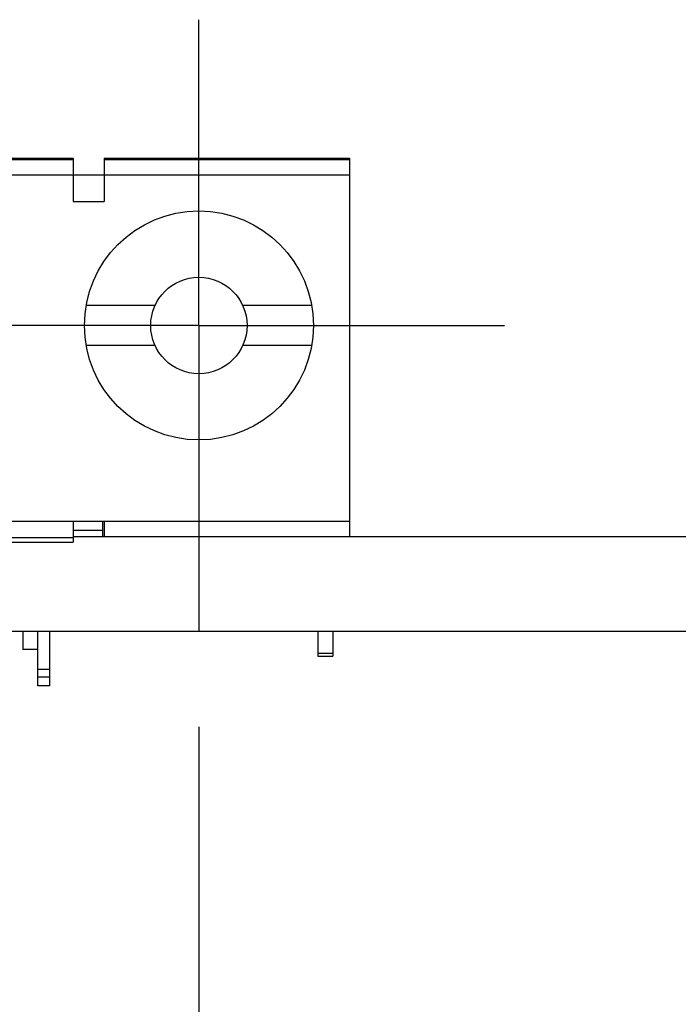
# Model space of a CAD drawing. Header units: inches. Extents: x 0 to 22, y 0 to 17.
# Tile 107 of 217: x 10.163 to 10.594, y 5.107 to 5.751. Entities that reach past the tile are written whole.
import ezdxf

# ---------------------------------------------------------------- set-up
doc = ezdxf.new("R2010")
doc.units = ezdxf.units.IN
doc.header["$LTSCALE"] = 1.21
doc.header["$MEASUREMENT"] = 0
doc.linetypes.add('CENTER', pattern=[0.6, 0.375, -0.075, 0.075, -0.075])
doc.layers.get('0').update_dxf_attribs({"linetype": 'CONTINUOUS'})
doc.layers.add('02___PRT_ALL_AXES', color=7, linetype='CONTINUOUS')
doc.layers.add('DIMENSIONS', color=7, linetype='CONTINUOUS')
doc.styles.get("Standard").update_dxf_attribs({"font": 'txt', "width": 0.8})
doc.dimstyles.new('DIMSTYLE_1', dxfattribs={"dimtxt": 0.125, "dimasz": 0.18, "dimexe": 0.18, "dimexo": 0.0625, "dimgap": 0.09, "dimtad": 0, "dimtih": 1, "dimtoh": 1, "dimdec": 3, "dimzin": 4, "dimdsep": 46, "dimtxsty": 'STANDARD', "dimblk": '_FILLED', "dimblk1": '_FILLED', "dimblk2": '_FILLED', "dimcen": 0.09, "dimadec": 0, "dimazin": 0, "dimtp": 0.001, "dimtm": 0.001, "dimtfac": 1, "dimtdec": 3, "dimtofl": 0, "dimtmove": 0, "dimatfit": 3, "dimldrblk": '_FILLED', "dimfxl": 1, "dimtolj": 1, "dimtzin": 4, "dimarcsym": 0})

# ---------------------------------------------------------------- blocks, each defined once
blk = doc.blocks.new('*D21')
at = {"layer": 'DIMENSIONS', "color": 2, "linetype": 'CONTINUOUS'}
blk.add_line((10.28062, 5.28875), (10.28062, 4.60375), dxfattribs=at)
at = {"layer": 'DIMENSIONS', "color": 2, "linetype": 'CONTINUOUS', "insert": (10.21812, 4.54125), "char_height": 0.125, "width": 1.425, "attachment_point": 3, "rotation": 90, "line_spacing_factor": 0.9}
blk.add_mtext('4.597{\\Ftxt.shx;\\W1.000000;\\H0.125000; }[116.76]', dxfattribs=at)
blk = doc.blocks.new('_FILLED')
at = {"color": 0, "linetype": 'BYBLOCK'}
blk.add_solid([(0, 0), (-1, 0.1736), (-1, -0.1736)], dxfattribs=at)
blk = doc.blocks.new('*D22')
at = {"layer": 'DIMENSIONS', "color": 2, "linetype": 'CONTINUOUS'}
blk.add_line((13.6838, 5.28875), (13.6838, 4.60375), dxfattribs=at)
at = {"layer": 'DIMENSIONS', "color": 2, "linetype": 'CONTINUOUS', "insert": (13.6213, 4.54125), "char_height": 0.125, "width": 1.325, "attachment_point": 3, "rotation": 90, "line_spacing_factor": 0.9}
blk.add_mtext('8.000{\\Ftxt.shx;\\W1.000000;\\H0.125000; }[203.2]', dxfattribs=at)

msp = doc.modelspace()

# ---------------------------------------------------------------- linework, layer by layer
at = {"color": 7, "linetype": 'CONTINUOUS'}
for p, q in [((10.0846, 5.66044), (10.19854, 5.66044)), ((10.0846, 5.65959), (10.19854, 5.65959)), ((10.19854, 5.66044), (10.19854, 5.6321)), ((10.21862, 5.66044), (10.37905, 5.66044)), ((10.21862, 5.66044), (10.21862, 5.6321)), ((10.21862, 5.65959), (10.37905, 5.65959)), ((10.37905, 5.66044), (10.37905, 5.41325)), ((9.95058, 5.64947), (10.37905, 5.64947)), ((10.19854, 5.6321), (10.21862, 5.6321)), ((10.25193, 5.56405), (10.20696, 5.56405)), ((10.35429, 5.56405), (10.30932, 5.56405)), ((10.25193, 5.53805), (10.20696, 5.53805)), ((10.35429, 5.53805), (10.30932, 5.53805)), ((8.85838, 5.42309), (10.21862, 5.42309)), ((10.19854, 5.42309), (10.19854, 5.40945)), ((10.21763, 5.41719), (10.19854, 5.41719)), ((10.21763, 5.42309), (10.21763, 5.41325)), ((10.21862, 5.42309), (10.21862, 5.41325)), ((10.0846, 5.41257), (10.19854, 5.41257)), ((10.21763, 5.41325), (10.37905, 5.41325)), ((10.0846, 5.40945), (10.19854, 5.40945)), ((10.16547, 5.35125), (10.16547, 5.33923)), ((10.17531, 5.31561), (10.17531, 5.35125)), ((10.18318, 5.31561), (10.18318, 5.35125)), ((10.35838, 5.35125), (10.35838, 5.3349)), ((10.36822, 5.35125), (10.36822, 5.3349)), ((10.17531, 5.33923), (10.16547, 5.33923)), ((10.35838, 5.3349), (10.36822, 5.3349)), ((10.18318, 5.32624), (10.17531, 5.32624)), ((10.18318, 5.3212), (10.17531, 5.3212)), ((10.18318, 5.31561), (10.17531, 5.31561))]:
    msp.add_line(p, q, dxfattribs=at)
at = {"color": 9, "linetype": 'CONTINUOUS'}
for p, q in [((10.21862, 5.42309), (10.37905, 5.42309)), ((10.35838, 5.33698), (10.36822, 5.33698))]:
    msp.add_line(p, q, dxfattribs=at)
at = {"color": 7, "linetype": 'CONTINUOUS'}
for radius in [0.0748, 0.0315]:
    msp.add_circle((10.28062, 5.55105), radius, dxfattribs=at)
at = {"layer": '02___PRT_ALL_AXES', "color": 7, "linetype": 'CENTER'}
for q in [(10.28062, 5.75085), (10.08082, 5.55105), (10.48042, 5.55105), (10.28062, 5.35125)]:
    msp.add_line((10.28062, 5.55105), q, dxfattribs=at)
at = {"layer": '02___PRT_ALL_AXES', "color": 7, "linetype": 'CONTINUOUS'}
for p, q in [((10.19854, 5.41325), (10.21862, 5.41325)), ((10.37905, 5.41325), (10.93831, 5.41325)), ((8.13829, 5.35125), (10.93831, 5.35125))]:
    msp.add_line(p, q, dxfattribs=at)

# ---------------------------------------------------------------- dimensions: what is measured, and where the dimension line sits
at = {"layer": 'DIMENSIONS', "color": 2, "linetype": 'CONTINUOUS'}
for feature_location, picture, middle in [((10.28062, 5.28875), '*D21', (10.43745, 3.56055)), ((13.6838, 5.28875), '*D22', (13.81822, 3.61055))]:
    dim = msp.add_ordinate_dim(feature_location=feature_location, offset=(0, -0.685), dtype=1, origin=(5.6838, 5.35125), dimstyle='DIMSTYLE_1', dxfattribs=at)
    dim.commit()
    dim.dimension.update_dxf_attribs({"geometry": picture, "text_midpoint": middle})

doc.saveas('drawing.dxf')
